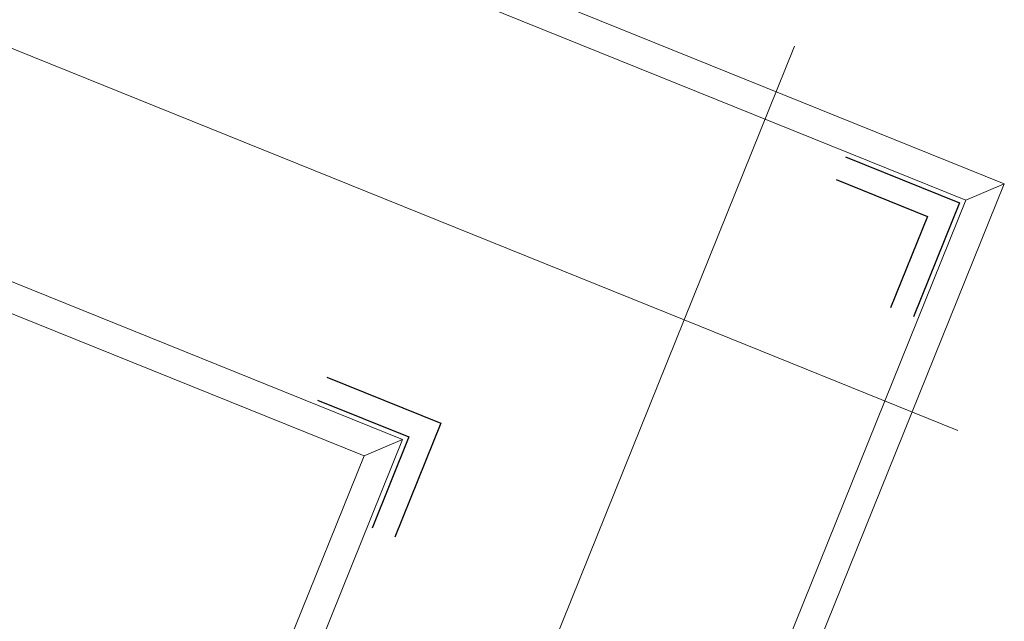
# Model space of a CAD drawing. Header units: millimetres. Extents: x -526411 to -400573, y 47353 to 130199.
# Tile 232 of 256: x -478683 to -478483, y 87111 to 87233. Entities that reach past the tile are written whole.
import ezdxf

# ---------------------------------------------------------------- set-up
doc = ezdxf.new("R2010")
doc.units = ezdxf.units.MM
doc.layers.add('75_--', color=7, linetype='Continuous', lineweight=18)
doc.layers.add('m-pg-03_AI_dwg', color=8, linetype='Continuous', lineweight=18)

# ---------------------------------------------------------------- blocks, each defined once
blk = doc.blocks.new('m-pg-03_AI_dwg_block 7176-646144-3e Verdieping - Percelen telling LI')
at = {"layer": '75_--', "color": 9, "lineweight": 9}
blk.add_line((-622.8649, 96.4858), (-572.8605, 76.3006), dxfattribs=at)
blk = doc.blocks.new('m-pg-03_AI_dwg_block 7177-646145-3e Verdieping - Percelen telling LI')
at = {"layer": '75_--', "color": 9, "lineweight": 9}
blk.add_line((-570.2815, 77.3962), (-622.1232, 98.3231), dxfattribs=at)
blk = doc.blocks.new('m-pg-03_AI_dwg_block 7178-646146-3e Verdieping - Percelen telling LI')
at = {"layer": '75_--', "color": 9, "lineweight": 9}
blk.add_line((-569.9299, 77.5457), (-622.0219, 98.5735), dxfattribs=at)
blk = doc.blocks.new('m-pg-03_AI_dwg_block 7179-646147-3e Verdieping - Percelen telling LI')
at = {"layer": '75_--', "color": 9, "lineweight": 9}
blk.add_line((-623.6064, 94.6485), (-575.4395, 75.2048), dxfattribs=at)
blk = doc.blocks.new('m-pg-03_AI_dwg_block 7180-646148-3e Verdieping - Percelen telling LI')
at = {"layer": '75_--', "color": 9, "lineweight": 9}
blk.add_line((-623.7076, 94.3977), (-575.7911, 75.0556), dxfattribs=at)
blk = doc.blocks.new('m-pg-03_AI_dwg_block 7181-646149-3e Verdieping - Percelen telling LI')
at = {"layer": '75_--', "color": 9, "lineweight": 9}
blk.add_line((-572.8605, 76.3006), (-574.6725, 71.8117), dxfattribs=at)
blk = doc.blocks.new('m-pg-03_AI_dwg_block 7182-646150-3e Verdieping - Percelen telling LI')
at = {"layer": '75_--', "color": 9, "lineweight": 9}
blk.add_line((-572.8352, 71.07), (-570.2815, 77.3962), dxfattribs=at)
blk = doc.blocks.new('m-pg-03_AI_dwg_block 7183-646151-3e Verdieping - Percelen telling LI')
at = {"layer": '75_--', "color": 9, "lineweight": 9}
blk.add_line((-572.5847, 70.969), (-569.9299, 77.5457), dxfattribs=at)
blk = doc.blocks.new('m-pg-03_AI_dwg_block 7184-646152-3e Verdieping - Percelen telling LI')
at = {"layer": '75_--', "color": 9, "lineweight": 9}
blk.add_line((-575.4395, 75.2048), (-576.5099, 72.5534), dxfattribs=at)
blk = doc.blocks.new('m-pg-03_AI_dwg_block 7185-646153-3e Verdieping - Percelen telling LI')
at = {"layer": '75_--', "color": 9, "lineweight": 9}
blk.add_line((-575.7911, 75.0556), (-576.7604, 72.6544), dxfattribs=at)
blk = doc.blocks.new('m-pg-03_AI_dwg_block 7209-646176-3e Verdieping - Percelen telling LI')
at = {"layer": '75_--', "color": 9, "lineweight": 9}
blk.add_line((-572.8605, 76.3006), (-570.3551, 75.2892), dxfattribs=at)
blk = doc.blocks.new('m-pg-03_AI_dwg_block 7210-646177-3e Verdieping - Percelen telling LI')
at = {"layer": '75_--', "color": 9, "lineweight": 9}
blk.add_line((-572.8605, 76.3006), (-571.8492, 78.8059), dxfattribs=at)
blk = doc.blocks.new('m-pg-03_AI_dwg_block 7211-646178-3e Verdieping - Percelen telling LI')
at = {"layer": '75_--', "color": 253, "lineweight": 25, "flags": 128}
blk.add_lwpolyline([(-571.3841, 77.7927), (-570.3401, 77.3714), (-570.7616, 76.3275)], dxfattribs=at)
blk = doc.blocks.new('m-pg-03_AI_dwg_block 7212-646179-3e Verdieping - Percelen telling LI')
at = {"layer": '75_--', "color": 253, "lineweight": 25, "flags": 128}
blk.add_lwpolyline([(-571.4683, 77.5839), (-570.6332, 77.2467), (-570.9703, 76.4116)], dxfattribs=at)
blk = doc.blocks.new('m-pg-03_AI_dwg_block 7213-646180-3e Verdieping - Percelen telling LI')
at = {"layer": '75_--', "color": 9, "lineweight": 9}
blk.add_line((-570.2815, 77.3962), (-569.9299, 77.5457), dxfattribs=at)
blk = doc.blocks.new('m-pg-03_AI_dwg_block 7214-646181-3e Verdieping - Percelen telling LI')
at = {"layer": '75_--', "color": 9, "lineweight": 9}
blk.add_line((-575.4395, 75.2048), (-575.7911, 75.0556), dxfattribs=at)
blk = doc.blocks.new('m-pg-03_AI_dwg_block 7215-646182-3e Verdieping - Percelen telling LI')
at = {"layer": '75_--', "color": 253, "lineweight": 25, "flags": 128}
blk.add_lwpolyline([(-576.1318, 75.7756), (-575.0878, 75.3543), (-575.5093, 74.3104)], dxfattribs=at)
blk = doc.blocks.new('m-pg-03_AI_dwg_block 7216-646183-3e Verdieping - Percelen telling LI')
at = {"layer": '75_--', "color": 253, "lineweight": 25, "flags": 128}
blk.add_lwpolyline([(-576.216, 75.5668), (-575.3808, 75.2299), (-575.718, 74.3948)], dxfattribs=at)
blk = doc.blocks.new('m-pg-03_AI_dwg_block 7208-646184-3e Verdieping - Percelen telling LI')
for name in ['m-pg-03_AI_dwg_block 7210-646177-3e Verdieping - Percelen telling LI', 'm-pg-03_AI_dwg_block 7211-646178-3e Verdieping - Percelen telling LI', 'm-pg-03_AI_dwg_block 7212-646179-3e Verdieping - Percelen telling LI', 'm-pg-03_AI_dwg_block 7213-646180-3e Verdieping - Percelen telling LI', 'm-pg-03_AI_dwg_block 7209-646176-3e Verdieping - Percelen telling LI', 'm-pg-03_AI_dwg_block 7215-646182-3e Verdieping - Percelen telling LI', 'm-pg-03_AI_dwg_block 7216-646183-3e Verdieping - Percelen telling LI', 'm-pg-03_AI_dwg_block 7214-646181-3e Verdieping - Percelen telling LI']:
    blk.add_blockref(name, (0, 0))
blk = doc.blocks.new('m-pg-03_AI_dwg_block 7175-646185-3e Verdieping - Percelen telling LI')
for name in ['m-pg-03_AI_dwg_block 7178-646146-3e Verdieping - Percelen telling LI', 'm-pg-03_AI_dwg_block 7177-646145-3e Verdieping - Percelen telling LI', 'm-pg-03_AI_dwg_block 7176-646144-3e Verdieping - Percelen telling LI', 'm-pg-03_AI_dwg_block 7179-646147-3e Verdieping - Percelen telling LI', 'm-pg-03_AI_dwg_block 7180-646148-3e Verdieping - Percelen telling LI', 'm-pg-03_AI_dwg_block 7208-646184-3e Verdieping - Percelen telling LI', 'm-pg-03_AI_dwg_block 7183-646151-3e Verdieping - Percelen telling LI', 'm-pg-03_AI_dwg_block 7182-646150-3e Verdieping - Percelen telling LI', 'm-pg-03_AI_dwg_block 7181-646149-3e Verdieping - Percelen telling LI', 'm-pg-03_AI_dwg_block 7184-646152-3e Verdieping - Percelen telling LI', 'm-pg-03_AI_dwg_block 7185-646153-3e Verdieping - Percelen telling LI']:
    blk.add_blockref(name, (0, 0))
blk = doc.blocks.new('m-pg-03_AI_dwg-638970-3e Verdieping - Percelen telling LI')
blk.add_blockref('m-pg-03_AI_dwg_block 7175-646185-3e Verdieping - Percelen telling LI', (0, 0))

msp = doc.modelspace()

# ---------------------------------------------------------------- block references
at = {"layer": 'm-pg-03_AI_dwg', "color": 133, "xscale": 22.2068924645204, "yscale": 22.2068924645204, "zscale": 22.2068924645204}
msp.add_blockref('m-pg-03_AI_dwg-638970-3e Verdieping - Percelen telling LI', (-465826.52, 85478.03), dxfattribs=at)

doc.saveas('drawing.dxf')
